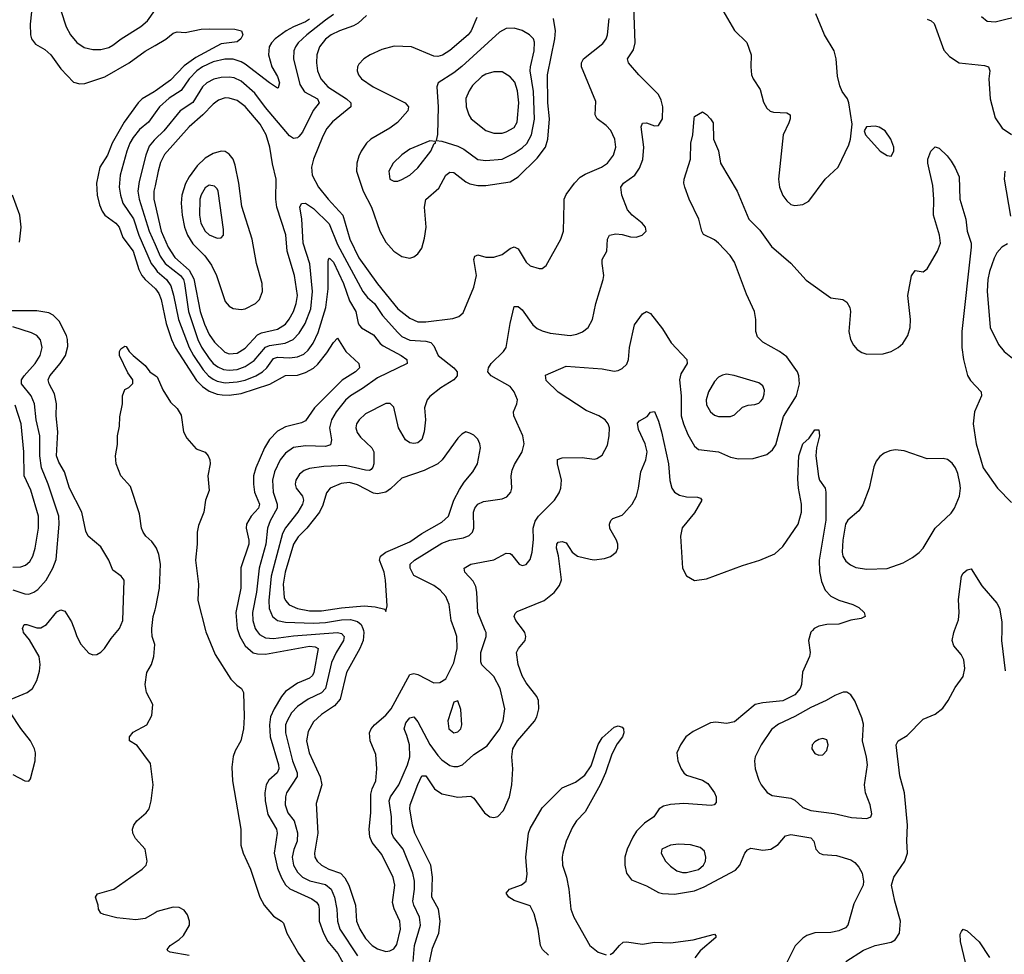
# Model space of a CAD drawing. Header units: inches. Extents: x 1649636 to 1815363, y 506543 to 641975.
# Tile 153 of 256: x 1719325 to 1724235, y 538385 to 543045. Entities that reach past the tile are written whole.
import ezdxf

# ---------------------------------------------------------------- set-up
doc = ezdxf.new("R2010")
doc.units = ezdxf.units.IN
doc.header["$MEASUREMENT"] = 0
for name, color, linetype in [('B7513', 7, 'Continuous'), ('B7514', 7, 'Continuous'), ('B7523', 7, 'Continuous'), ('B7524', 7, 'Continuous')]:
    doc.layers.add(name, color=color, linetype=linetype)

msp = doc.modelspace()

# ---------------------------------------------------------------- linework, layer by layer
at = {"layer": 'B7513', "color": 5}
for points, elevation in [([(1719282.1, 539657.9), (1719362, 539690), (1719388, 539710), (1719409.8, 539750.2), (1719423.6, 539796.4), (1719427.7, 539830), (1719421.6, 539870), (1719373.8, 539953.8), (1719344.5, 539990), (1719341.9, 540000)], 320), ([(1719599.3, 540000), (1719610.2, 539970), (1719630, 539931.8), (1719670, 539886.3), (1719690, 539878.3), (1719710, 539880.3), (1719730, 539891.6), (1719747.3, 539910), (1719780.6, 539959.4), (1719814.5, 540000)], 320), ([(1720000, 538592.3), (1719950, 538564), (1719903.5, 538556.5), (1719810, 538566.6), (1719744.5, 538584.5), (1719729.5, 538590), (1719718.7, 538610), (1719716.9, 538630), (1719703.7, 538670), (1719713.6, 538686.4), (1719794, 538710), (1719935.1, 538810), (1719956.2, 538830), (1719960.5, 538850), (1719950, 538909), (1719902.7, 538962.7), (1719889.4, 538989.4), (1719888.2, 539010), (1719894.8, 539030), (1719909, 539050), (1719955.1, 539090), (1719970.7, 539110), (1719981, 539150), (1719989.8, 539230), (1719977.3, 539337.3), (1719910, 539426.6), (1719873.2, 539450), (1719872.7, 539470), (1719890, 539492.7), (1719959.5, 539530), (1719984.6, 539575.4), (1719988.2, 539630), (1719957.3, 539690), (1719950.9, 539730), (1719958.3, 539790), (1719982.6, 539830), (1719993.7, 539870), (1719998.3, 539930), (1719985.9, 539970), (1719983.9, 540000)], 280), ([(1719290, 539282), (1719350, 539250.4), (1719370, 539248.4), (1719379.4, 539260.6), (1719402.7, 539350), (1719403.5, 539390), (1719399.1, 539410), (1719379.1, 539450), (1719330.5, 539510.5), (1719278.4, 539590)], 320)]:
    msp.add_lwpolyline(points, dxfattribs=dict(at, elevation=elevation))
at = {"layer": 'B7514', "color": 5}
for points, elevation in [([(1719388.7, 543130), (1719378, 543022), (1719379.1, 542970), (1719383.8, 542950), (1719403.3, 542923.3), (1719450, 542895.5), (1719480.2, 542870), (1719530, 542800.2), (1719593.5, 542733.5), (1719625.1, 542725.1), (1719650, 542727.4), (1719750, 542759.8), (1719870.8, 542830), (1719950, 542887.2), (1720000, 542916.1)], 320), ([(1719530.2, 543090), (1719556.3, 543010), (1719578.6, 542970), (1719610, 542931.7), (1719646, 542906), (1719690, 542896.5), (1719730, 542895.9), (1719770, 542906.8), (1719790, 542917.5), (1719830.8, 542949.2), (1719928.8, 543011.2), (1719961.5, 543038.5), (1719998.8, 543090)], 340), ([(1720000, 542688), (1719995.4, 542684.6), (1719935, 542650), (1719915.8, 542630), (1719845.5, 542534.5), (1719786.1, 542430), (1719762.7, 542370), (1719724.1, 542310), (1719708.4, 542230), (1719711.9, 542170), (1719722.2, 542122.2), (1719735.8, 542090), (1719750.1, 542070), (1719805.1, 542030), (1719820.9, 542010), (1719838.5, 541958.5), (1719890.8, 541890), (1719919.6, 541799.6), (1719933.7, 541770), (1719950, 541748.9), (1720000, 541705.1)], 320), ([(1720000, 542579.9), (1719966.8, 542533.2), (1719923.1, 542497), (1719890, 542458), (1719873.6, 542430), (1719858.8, 542390), (1719825.9, 542270), (1719820.8, 542210), (1719826.9, 542170), (1719839.8, 542130), (1719892.1, 542052.1), (1719918.7, 541970), (1719981.3, 541830), (1720000, 541804)], 340), ([(1720000, 542449.5), (1719995.1, 542444.9), (1719970, 542414.2), (1719953.2, 542370), (1719921.5, 542238.5), (1719914.2, 542190), (1719921.4, 542150), (1719971.2, 541990), (1720000, 541924)], 360), ([(1720000, 542216.7), (1719994.2, 542190), (1719993.6, 542150), (1720000, 542121.8)], 380), ([(1719324.6, 541935.4), (1719333, 542010), (1719325.4, 542070), (1719289, 542170)], 320), ([(1719814.5, 540000), (1719822.9, 540010), (1719838.5, 540050), (1719845.1, 540250), (1719831.1, 540270), (1719790, 540299.7), (1719769, 540350), (1719730, 540416), (1719666.3, 540470), (1719655.5, 540495.5), (1719634.7, 540590), (1719574.1, 540710), (1719549.1, 540790), (1719519.4, 540839.4), (1719508.1, 540870), (1719515.8, 540990), (1719506.9, 541070), (1719509.3, 541130), (1719499.2, 541179.2), (1719472.7, 541230), (1719467.7, 541250), (1719475.8, 541270), (1719527.3, 541330), (1719553.6, 541370), (1719565.1, 541414.9), (1719563.6, 541450), (1719557.7, 541470), (1719522.3, 541542.3), (1719492.3, 541572.3), (1719470, 541583.4), (1719410, 541592.9), (1719213, 541593)], 320), ([(1719290, 540202.8), (1719350, 540182.5), (1719370, 540181.3), (1719395.4, 540190), (1719415.2, 540204.8), (1719456.5, 540250), (1719490.6, 540310), (1719506.8, 540353.2), (1719522.1, 540530), (1719519.9, 540570), (1719467.2, 540730), (1719434.2, 540810), (1719425.8, 540870), (1719425.9, 540970), (1719406.8, 541050), (1719399.6, 541130), (1719382.4, 541170), (1719334.5, 541230), (1719334.8, 541250), (1719346.7, 541270), (1719402.6, 541330), (1719426.9, 541370), (1719437.2, 541410), (1719428, 541448), (1719410.4, 541470.4), (1719384.5, 541484.5), (1719290, 541514.1)], 340), ([(1720000, 540420.6), (1719983.2, 540443.2), (1719954.7, 540470), (1719939.9, 540490), (1719932.1, 540510), (1719921.6, 540581.6), (1719877.7, 540717.7), (1719829.6, 540770), (1719806, 540830), (1719802.9, 540870), (1719812.5, 540927.5), (1719812.7, 540970), (1719822, 541018), (1719825.1, 541065.1), (1719837, 541130), (1719837.2, 541170), (1719850, 541201), (1719869.3, 541210.7), (1719888.9, 541231.1), (1719889, 541250), (1719863.6, 541283.6), (1719822, 541370), (1719822.7, 541390), (1719830, 541404.7), (1719850, 541418), (1719856, 541416), (1719870.8, 541390), (1719890.8, 541370), (1719950, 541320.7), (1719974.4, 541290), (1720000, 541271.1)], 280), ([(1719290, 540315), (1719330, 540316.4), (1719354.7, 540325.3), (1719375.7, 540344.2), (1719390.3, 540369.7), (1719402.5, 540410), (1719419, 540510), (1719419.4, 540570), (1719379.7, 540699.7), (1719346.9, 540770), (1719346.4, 540890), (1719332, 541030), (1719302.9, 541122.9)], 360), ([(1719341.9, 540000), (1719339.3, 540010), (1719346.9, 540030), (1719361, 540030), (1719410, 540013.4), (1719430, 540013.8), (1719458.9, 540030), (1719510, 540093.2), (1719530, 540102.8), (1719550, 540096.5), (1719583.5, 540043.5), (1719599.3, 540000)], 320), ([(1719983.9, 540000), (1719983.2, 540010), (1719989.9, 540069.9), (1720000, 540102.9)], 280)]:
    msp.add_lwpolyline(points, dxfattribs=dict(at, elevation=elevation))
at = {"layer": 'B7523', "color": 5}
for points, elevation in [([(1720251.9, 540000), (1720253.5, 539993.5), (1720300.3, 539880.3), (1720377.7, 539757.7), (1720407.3, 539727.3), (1720431.6, 539710), (1720440.6, 539690), (1720445, 539570), (1720440.8, 539510), (1720427.1, 539450), (1720399.8, 539400.2), (1720389, 539371), (1720382.4, 539317.6), (1720386.6, 539250), (1720427.8, 539010), (1720427.5, 538930), (1720438.7, 538890), (1720476.4, 538810), (1720522.8, 538670), (1720544, 538630), (1720590, 538574.8), (1720631.1, 538551.1), (1720640.4, 538540.4), (1720657.4, 538490), (1720715.2, 538390), (1720786.3, 538290)], 280), ([(1720412.2, 540000), (1720422.2, 539970), (1720450, 539923.3), (1720490, 539888.8), (1720510, 539882.9), (1720550, 539882.3), (1720770, 539921.3), (1720798.4, 539918.4), (1720813.1, 539910), (1720792.1, 539790), (1720784.7, 539775.3), (1720770, 539762.1), (1720710, 539737.7), (1720650, 539695.7), (1720630, 539670.7), (1720594, 539610), (1720576.3, 539570), (1720570.1, 539530), (1720573.2, 539470), (1720615.5, 539330), (1720616.6, 539310), (1720608.2, 539290), (1720566.9, 539253.1), (1720554.8, 539230), (1720547.4, 539190), (1720548.8, 539150), (1720562.6, 539082.6), (1720605.3, 539010), (1720609.1, 538990), (1720594.5, 538890), (1720610, 538814.6), (1720630, 538766.7), (1720650, 538731.5), (1720671.6, 538711.6), (1720781.6, 538661.6), (1720805.7, 538645.7), (1720814.7, 538630), (1720817.7, 538610), (1720817.5, 538550), (1720839.1, 538490), (1720861.3, 538450), (1720911.3, 538390), (1720966.1, 538290)], 320), ([(1720505.8, 540000), (1720520, 539980), (1720550, 539962.6), (1720590, 539960.3), (1720690, 539973), (1720909.9, 539990.1), (1720930, 539984.8), (1720943.1, 539970), (1720940.3, 539950), (1720902.5, 539890), (1720879.9, 539840.1), (1720849.6, 539710), (1720830, 539688.4), (1720763.2, 539656.8), (1720710, 539620.5), (1720681, 539590), (1720657.9, 539550), (1720651.1, 539530), (1720650.1, 539489.9), (1720685.6, 539350), (1720708.6, 539290), (1720708.4, 539271.6), (1720656.2, 539190), (1720649.6, 539170), (1720648, 539130), (1720662.8, 539090), (1720693.8, 539050), (1720710.5, 538990.5), (1720708.5, 538950), (1720692.3, 538907.7), (1720684.4, 538870), (1720689.8, 538829.8), (1720710, 538795.5), (1720734.5, 538770), (1720772.1, 538752.1), (1720850, 538733.3), (1720877.5, 538710), (1720894.1, 538670), (1720905.6, 538610), (1720909.3, 538550), (1720921, 538510), (1721010, 538377)], 340), ([(1721038.9, 540000), (1721041.1, 539990), (1721037.1, 539950), (1721020.4, 539910), (1720955, 539790), (1720922.6, 539657.4), (1720895.5, 539624.5), (1720830, 539581.2), (1720790, 539544.1), (1720763.2, 539496.8), (1720754.4, 539450), (1720767.9, 539390), (1720822.8, 539270), (1720831.5, 539230), (1720802.9, 539137.1), (1720811.2, 538990), (1720795.5, 538890), (1720797.1, 538870), (1720808.4, 538850), (1720829.3, 538830), (1720866.7, 538810), (1720924.7, 538790), (1720946.7, 538766.7), (1720965.4, 538730), (1721000.1, 538630), (1721004.8, 538550), (1721020.9, 538510), (1721050, 538463.7), (1721083.2, 538430), (1721110, 538412.2), (1721150, 538400.1), (1721170, 538402.2), (1721190, 538412.3), (1721205, 538435), (1721223.1, 538510), (1721219.9, 538550), (1721191.8, 538611.8), (1721183.2, 538643.2), (1721194.9, 538730), (1721187.8, 538767.8), (1721130, 538882.7), (1721082.8, 538942.8), (1721070.4, 538970.4), (1721067.5, 539010), (1721075.3, 539090), (1721075.9, 539184.1), (1721082.4, 539210), (1721101, 539250), (1721105.5, 539310), (1721101.6, 539381.6), (1721071.8, 539450), (1721069.8, 539490), (1721077, 539510), (1721093.8, 539530), (1721150, 539578), (1721177.4, 539610), (1721270, 539779.7), (1721290, 539786), (1721310, 539780.1), (1721390, 539739.2), (1721419.6, 539740.4), (1721450, 539758.4), (1721490, 539839.3), (1721506.1, 539910), (1721504.9, 539970), (1721494.3, 540000)], 360), ([(1721287.6, 538350), (1721293.3, 538430), (1721323.1, 538530), (1721319.1, 538570), (1721289.9, 538630), (1721284.9, 538650), (1721294.4, 538710), (1721293.9, 538750), (1721284.7, 538790), (1721237.5, 538910), (1721189.3, 538970), (1721181.1, 538990), (1721179.4, 539070), (1721167.5, 539150), (1721173.9, 539170), (1721216.2, 539230), (1721259.2, 539330), (1721269.9, 539370), (1721268.4, 539430), (1721256.1, 539476.1), (1721241.4, 539510), (1721250, 539539), (1721270, 539563.6), (1721290.1, 539570.1), (1721310, 539544.2), (1721370, 539430.9), (1721410, 539376.3), (1721430, 539355), (1721470, 539327.5), (1721490, 539321.5), (1721510, 539321.8), (1721532.3, 539330), (1721590, 539381.8), (1721655.6, 539424.4), (1721719.9, 539510), (1721735, 539550), (1721743.7, 539610), (1721720.4, 539710), (1721690, 539769.8), (1721630, 539828.7), (1721624, 539844), (1721624.2, 539890), (1721651.4, 539970), (1721650.7, 539990), (1721646.5, 540000)], 340), ([(1721364.6, 538330), (1721384.2, 538415.8), (1721415.2, 538490), (1721421.8, 538550), (1721413, 538610), (1721380.9, 538670), (1721383.1, 538770), (1721375, 538830), (1721295.5, 538990), (1721283.1, 539030), (1721271.2, 539110), (1721272.4, 539130), (1721310, 539231.6), (1721330, 539274.6), (1721350, 539274.9), (1721393.1, 539210), (1721430, 539184.6), (1721510, 539168.7), (1721574.2, 539174.2), (1721590, 539163.1), (1721642.2, 539090), (1721670, 539071), (1721690, 539067.7), (1721710, 539072.9), (1721738.3, 539101.7), (1721766.9, 539170), (1721779.5, 539230), (1721783.7, 539310), (1721778.6, 539370), (1721783.4, 539410), (1721807, 539450), (1721892.3, 539547.7), (1721903.1, 539570), (1721913.5, 539610), (1721911.7, 539650), (1721904.5, 539670), (1721850, 539738), (1721830, 539774), (1721810.7, 539830), (1721802.7, 539890), (1721812.8, 539910), (1721844.7, 539950), (1721848.4, 539970), (1721844.4, 539990), (1721837, 540000)], 320), ([(1723278.1, 540000), (1723270, 539991.2), (1723258, 539950), (1723266.2, 539890), (1723263.2, 539870), (1723227.8, 539792.2), (1723223.4, 539730), (1723217.5, 539710), (1723190, 539679.4), (1723130, 539648.5), (1723030, 539639.4), (1722992.2, 539630), (1722890, 539545), (1722850, 539536.8), (1722796.9, 539543.1), (1722770, 539538.9), (1722683.5, 539496.5), (1722647, 539470), (1722619.6, 539430), (1722602.4, 539390), (1722606, 539350), (1722623.8, 539310), (1722636.1, 539290), (1722650, 539278.2), (1722730, 539253), (1722756.5, 539236.5), (1722790.2, 539190), (1722797.7, 539170), (1722797.5, 539142.5), (1722788.7, 539131.3), (1722772.6, 539127.4), (1722636.6, 539136.6), (1722570, 539132.8), (1722535.6, 539124.4), (1722514.3, 539110), (1722487.4, 539070), (1722441, 539039), (1722401, 538999), (1722381.7, 538970), (1722354.1, 538910), (1722342, 538870), (1722342, 538830), (1722351.2, 538790), (1722376.2, 538756.2), (1722450, 538727.5), (1722510, 538694.3), (1722530, 538688.8), (1722590, 538684.6), (1722690, 538702.5), (1722738.6, 538721.4), (1722894.5, 538805.5), (1722915.4, 538830), (1722941.6, 538890), (1722953.8, 538906.2), (1722970, 538914), (1723030, 538904.3), (1723070, 538909.2), (1723107.8, 538932.2), (1723144.1, 538975.9), (1723170, 538982.2), (1723270, 538966.3), (1723285.2, 538950), (1723294.9, 538910), (1723313, 538890), (1723330, 538883.8), (1723398.8, 538878.8), (1723470, 538856), (1723490, 538842.6), (1723510, 538820.4), (1723526.3, 538790), (1723532.7, 538750), (1723530.2, 538729.8), (1723483.7, 538636.3), (1723454.9, 538530), (1723442.5, 538517.5), (1723410, 538501.8), (1723370, 538494.6), (1723290, 538492.2), (1723250, 538478.8), (1723230, 538466.4), (1723192.4, 538427.6), (1723138.6, 538321.4)], 320), ([(1723445.3, 538350), (1723533.2, 538406.8), (1723590, 538428.6), (1723670, 538446), (1723690, 538457), (1723712, 538490), (1723717.1, 538550), (1723688.7, 538650), (1723671.7, 538730), (1723684.6, 538770), (1723739.3, 538850), (1723752.6, 538890), (1723748.8, 538951.2), (1723752.1, 539030), (1723736.5, 539190), (1723714.5, 539274.5), (1723696.1, 539430), (1723706.3, 539450), (1723750, 539475.8), (1723830, 539556.9), (1723890, 539583.1), (1723927.6, 539612.4), (1723954.6, 539650), (1723990, 539715.8), (1724030, 539770.6), (1724037.7, 539810), (1724033.3, 539853.3), (1724020, 539880), (1723982.8, 539922.8), (1723974.8, 539950), (1723983.5, 539990), (1723987.1, 540000)], 320), ([(1724221.8, 540000), (1724221.2, 539950), (1724239.4, 539799.4)], 320), ([(1721961.8, 538381.8), (1721932.6, 538410), (1721922.1, 538430), (1721909.9, 538510), (1721890, 538587.8), (1721870, 538626.4), (1721790, 538653.6), (1721764.4, 538670), (1721751.2, 538690), (1721767.3, 538710), (1721828, 538732), (1721850.8, 538749.2), (1721855.7, 538784.3), (1721848.9, 538870), (1721862.8, 538990), (1721870, 539011.9), (1721930, 539114.8), (1722030, 539215.5), (1722096.1, 539243.9), (1722142.3, 539277.7), (1722174.5, 539325.5), (1722210, 539432), (1722230, 539464.6), (1722290, 539518), (1722310, 539523.8), (1722330, 539518), (1722335.3, 539510), (1722337.7, 539490), (1722330.4, 539470.4), (1722304.7, 539435.3), (1722277.3, 539382.7), (1722245.5, 539290), (1722218.9, 539230), (1722144, 539096.1), (1722102, 539050), (1722081.5, 539018.5), (1722049.4, 538950), (1722033.8, 538890), (1722030.2, 538870), (1722032.2, 538830), (1722050.8, 538770.8), (1722062.7, 538710), (1722073.2, 538610), (1722088.2, 538570), (1722167.9, 538430), (1722210, 538396.3), (1722250, 538382)], 280), ([(1720170, 538379.2), (1720076, 538396), (1720063.5, 538403.5), (1720059.6, 538410), (1720075.4, 538430), (1720120.8, 538459.2), (1720141.6, 538478.4), (1720171.1, 538530), (1720171.2, 538551.2), (1720162.3, 538582.3), (1720145.7, 538605.7), (1720119.5, 538619.5), (1720090, 538621.1), (1720010, 538598), (1720000, 538592.3)], 280), ([(1724049.8, 538310), (1724016.2, 538450), (1724014.9, 538485.1), (1724020.6, 538499.4), (1724030, 538510.5), (1724050, 538503.1), (1724110, 538447.2), (1724161.1, 538370)], 280), ([(1722270, 538384.2), (1722286.2, 538393.8), (1722315.1, 538430), (1722334.9, 538445.1), (1722350, 538447.6), (1722430, 538436.1), (1722490, 538445.3), (1722570, 538441.8), (1722682.6, 538457.4), (1722790, 538486), (1722797.1, 538477.1), (1722796.4, 538470), (1722718, 538402), (1722691.9, 538368.1)], 280)]:
    msp.add_lwpolyline(points, dxfattribs=dict(at, elevation=elevation))
for points, elevation in [([(1723450, 539691.8), (1723431.7, 539691.7), (1723390, 539675.8), (1723346.4, 539650), (1723270, 539616.5), (1723189.7, 539570.3), (1723108, 539532), (1723073.9, 539506.1), (1723022, 539430), (1722993.1, 539370), (1722988.8, 539350), (1722991.6, 539310), (1723010, 539254), (1723022.6, 539230), (1723052.3, 539192.3), (1723077.3, 539177.3), (1723170, 539164), (1723190, 539153.1), (1723230, 539117.6), (1723270, 539102.5), (1723386.7, 539086.7), (1723473.2, 539066.8), (1723550, 539062.4), (1723569.6, 539070.4), (1723574.5, 539085.5), (1723566.4, 539130), (1723542.8, 539190), (1723536.8, 539230), (1723551.9, 539330), (1723547.5, 539367.5), (1723527.4, 539450), (1723533.2, 539533.2), (1723525, 539565), (1723490, 539649.3), (1723470, 539679.3)], 340), ([(1721510, 539649), (1721490, 539642), (1721460.2, 539550), (1721464.7, 539510), (1721490, 539489.1), (1721510, 539493.7), (1721524, 539510), (1721529.7, 539530), (1721525.4, 539605.4)], 360), ([(1723330, 539461.3), (1723310, 539456.9), (1723290, 539444.5), (1723277.1, 539430), (1723274.9, 539410), (1723290, 539386), (1723310, 539378.4), (1723330, 539379.3), (1723350, 539401), (1723355.8, 539430), (1723350, 539455.1)], 360), ([(1722610, 538934), (1722570, 538929.8), (1722527, 538910), (1722523.6, 538890), (1722546, 538850), (1722570, 538825), (1722601.9, 538801.9), (1722630, 538793), (1722650, 538793.5), (1722710, 538808.8), (1722734, 538830), (1722744.1, 538850), (1722746.6, 538870), (1722739.6, 538899.6), (1722718.2, 538918.2), (1722670.7, 538930.7)], 340)]:
    msp.add_lwpolyline(points, close=True, dxfattribs=dict(at, elevation=elevation))
at = {"layer": 'B7524', "color": 5}
for points, elevation in [([(1721494.3, 540000), (1721476.7, 540050), (1721466.5, 540130), (1721449.3, 540169.3), (1721421.2, 540201.2), (1721390, 540224.4), (1721290, 540273.5), (1721271.5, 540310), (1721272.7, 540330), (1721293.1, 540350), (1721430, 540435.1), (1721470, 540449.5), (1721538.6, 540461.4), (1721566.4, 540473.6), (1721582.7, 540490), (1721589.8, 540510), (1721587.2, 540590), (1721594.8, 540610), (1721609.8, 540630), (1721637.8, 540642.2), (1721730, 540655.4), (1721753.9, 540666.1), (1721774, 540690), (1721778.4, 540710), (1721776.3, 540770), (1721780.3, 540799.7), (1721792.1, 540827.9), (1721830.8, 540890), (1721840.3, 540930), (1721833.1, 540970), (1721788.3, 541070), (1721787.8, 541090), (1721804.5, 541130), (1721807.8, 541150), (1721791.1, 541190), (1721770, 541216.3), (1721676.2, 541270), (1721659.6, 541290), (1721662.4, 541310), (1721676.3, 541330), (1721737.4, 541390), (1721750.9, 541410), (1721769.9, 541530), (1721790, 541615.5), (1721810, 541615.5), (1721830, 541598.2), (1721883.5, 541523.5), (1721905.6, 541505.6), (1721930, 541493.4), (1721970, 541482.3), (1722070, 541471), (1722103.4, 541476.6), (1722131.2, 541488.8), (1722159.8, 541510), (1722180.7, 541550), (1722197.5, 541630), (1722234.6, 541750), (1722237.8, 541770), (1722228.7, 541830), (1722229.7, 541850), (1722252.8, 541890), (1722256.8, 541950), (1722266.3, 541970), (1722297.7, 541977.8), (1722330, 541974.6), (1722370, 541962.6), (1722398.7, 541961.3), (1722428.7, 541970), (1722448.7, 541990), (1722445.2, 542010), (1722429.4, 542030), (1722379.5, 542070), (1722356.1, 542096.1), (1722327.7, 542170), (1722323.1, 542210), (1722335.8, 542230), (1722392.9, 542270), (1722415.5, 542304.5), (1722432.6, 542347.4), (1722437.6, 542410), (1722423.2, 542510), (1722430, 542528.4), (1722450.1, 542530.1), (1722490, 542515.3), (1722510, 542517.6), (1722530.8, 542550), (1722531.5, 542610), (1722523.5, 542643.5), (1722510, 542671.2), (1722412, 542770), (1722361.5, 542830), (1722356, 542850), (1722385.1, 542894.9), (1722394.1, 542930), (1722387.8, 543112.2)], 360), ([(1722831.7, 543090), (1722890, 542990.6), (1722950.3, 542930.3), (1722971.7, 542870), (1722970.2, 542810), (1722974.3, 542770), (1722981.7, 542750), (1723016.7, 542696.7), (1723034.1, 542634.1), (1723050, 542603), (1723068, 542588), (1723083.2, 542583.2), (1723150, 542580.5), (1723166.8, 542570), (1723166.4, 542550), (1723159.6, 542530), (1723132, 542470), (1723108.1, 542250), (1723113.8, 542210), (1723130, 542168.4), (1723150, 542141.3), (1723170, 542123.7), (1723190, 542118.4), (1723230, 542123), (1723260.5, 542139.5), (1723341.2, 542250), (1723407, 542310), (1723459.3, 542420.7), (1723467.3, 542450), (1723475.9, 542524.1), (1723459.8, 542630), (1723452.9, 542650), (1723426.9, 542686.8), (1723414.7, 542714.7), (1723403.4, 542763.4), (1723396, 542850), (1723386.6, 542890), (1723338.6, 542970), (1723294.5, 543074.5)], 360), ([(1720890, 543069.9), (1720850, 543042.8), (1720756.9, 542970), (1720714.3, 542930), (1720699.8, 542910), (1720692, 542890), (1720690.1, 542850), (1720721.2, 542721.2), (1720745.5, 542685.4), (1720810.2, 542650), (1720818.2, 542630), (1720788.2, 542591.8), (1720735.2, 542484.8), (1720717.3, 542462.7), (1720710, 542456.5), (1720690, 542452.8), (1720670, 542465.3), (1720550, 542606.7), (1720498.1, 542678.1), (1720430, 542738.3), (1720395.1, 542755.1), (1720370, 542758.7), (1720330, 542756.7), (1720292.4, 542747.6), (1720258.5, 542730), (1720237, 542710), (1720188.5, 542631.5), (1720125.5, 542590), (1720044.2, 542490), (1720000, 542449.5)], 360), ([(1720770, 543047.6), (1720750, 543033.7), (1720690.1, 543009.9), (1720653.7, 542990), (1720598.1, 542950), (1720579.8, 542930), (1720568.9, 542910), (1720565.5, 542870), (1720582.5, 542810), (1720610, 542762), (1720621.2, 542730), (1720614.5, 542705.5), (1720610, 542703.5), (1720570, 542729.9), (1720450, 542822.4), (1720430, 542834.6), (1720390, 542848.3), (1720348.5, 542848.5), (1720290, 542834.8), (1720236.6, 542810), (1720209.1, 542790), (1720169.6, 542750), (1720130, 542691.1), (1720070, 542653.1), (1720021.4, 542610), (1720000, 542579.9)], 340), ([(1721054.4, 543065.6), (1721012.6, 543027.4), (1720990, 543013.9), (1720918.9, 542990), (1720877.8, 542970), (1720850, 542947.6), (1720820.4, 542910), (1720807.3, 542870), (1720805.6, 542830), (1720810.6, 542790), (1720826.1, 542750), (1720861.3, 542710), (1720955, 542650), (1720975.8, 542630), (1720976.1, 542610), (1720884.1, 542535.9), (1720856.9, 542503.1), (1720836, 542464), (1720790.7, 542350), (1720780.4, 542310), (1720784, 542270), (1720815.5, 542210), (1720862.4, 542150), (1720936.4, 542070), (1720970.4, 541950), (1721016.9, 541856.9), (1721108.7, 541728.7), (1721210, 541603.9), (1721270, 541557.2), (1721310, 541539.3), (1721350, 541539.1), (1721484.9, 541555.1), (1721514.7, 541565.3), (1721536.8, 541583.2), (1721589.4, 541710.6), (1721602.6, 541770), (1721589.9, 541850.1), (1721594.9, 541865.1), (1721602.7, 541870), (1721610, 541872.3), (1721650, 541860.5), (1721690, 541860.1), (1721730, 541873.4), (1721770, 541904.7), (1721790, 541912.4), (1721810, 541902.8), (1721850, 541835.3), (1721870, 541817.4), (1721915.9, 541804.1), (1721930, 541804.9), (1721950, 541819.1), (1722022.8, 541950), (1722037.2, 541990), (1722039.3, 542130), (1722040.8, 542150), (1722050, 542174), (1722091, 542230), (1722120, 542260), (1722144.7, 542275.3), (1722226.6, 542310), (1722255.6, 542330), (1722286.8, 542370), (1722297.5, 542410), (1722292, 542450), (1722271.9, 542491.9), (1722250, 542517.8), (1722204.4, 542550), (1722194.2, 542570), (1722197.6, 542637.6), (1722126.4, 542810), (1722125.8, 542830), (1722136.5, 542850), (1722233.4, 542926.7), (1722249.2, 542950), (1722255.3, 542970), (1722264.7, 543050)], 380), ([(1721604.7, 543055.3), (1721575.9, 542990), (1721562, 542970), (1721470, 542890.5), (1721432.6, 542867.4), (1721410, 542861.5), (1721390, 542862.7), (1721278, 542910), (1721192.4, 542912.4), (1721130, 542895.6), (1721071.9, 542870), (1721040.2, 542850), (1721016.1, 542823.9), (1721009, 542810), (1721008, 542790), (1721015, 542770), (1721030.1, 542750), (1721087.3, 542710), (1721247.7, 542630), (1721263.2, 542610), (1721260.2, 542590), (1721208.1, 542531.9), (1721170, 542503.4), (1721075.2, 542450), (1721054.8, 542430), (1721027.3, 542390), (1721015.7, 542364.3), (1721006.9, 542330), (1721004.5, 542290), (1721037.4, 542190), (1721079.3, 542110), (1721120.1, 541990), (1721150, 541935.5), (1721190, 541891.1), (1721230, 541863.8), (1721270, 541855.5), (1721290, 541862.8), (1721310, 541878), (1721330, 541906.4), (1721344.2, 541955.8), (1721351.1, 542010), (1721343.6, 542110), (1721350.9, 542149.1), (1721414.5, 542205.5), (1721450, 542270.2), (1721470, 542285.2), (1721490, 542282.2), (1721550, 542235.9), (1721570, 542226.3), (1721610, 542217.9), (1721650, 542218.1), (1721770, 542237.2), (1721810, 542261.9), (1721905.8, 542354.2), (1721947.6, 542410), (1721959.1, 542450), (1721966.2, 542550), (1721958.4, 542630), (1721956.7, 542770), (1721993.5, 542950), (1721996.5, 542990), (1721986.3, 543050)], 420), ([(1723850, 543048.2), (1723870, 543039.1), (1723885.3, 543025.3), (1723932.7, 542892.7), (1723961, 542861), (1724010.3, 542830.3), (1724135.9, 542815.9), (1724155.8, 542810), (1724162.3, 542790), (1724157.4, 542750), (1724164.4, 542650), (1724190, 542554.8), (1724223.9, 542503.9), (1724270, 542472.4)], 360), ([(1724120.4, 543060.4), (1724150, 543036.9), (1724190, 543033.8), (1724330, 543069.2)], 380), ([(1720000, 542916.1), (1720053.1, 542946.9), (1720090, 542976.9), (1720110, 542985), (1720150, 542980.7), (1720230, 542998), (1720270, 542999.8), (1720398.2, 542998.2), (1720430.8, 542990), (1720437.3, 542970), (1720428.2, 542950), (1720410, 542933.6), (1720330, 542923.8), (1720202.9, 542857.1), (1720145.4, 542814.6), (1720076.2, 542743.8), (1720000, 542688)], 320), ([(1720000, 542121.8), (1720030.1, 541990), (1720064.6, 541910), (1720098.8, 541858.8), (1720170, 541796.6), (1720193.3, 541753.3), (1720224.3, 541590), (1720246.1, 541526.1), (1720270, 541476.1), (1720297.1, 541437.1), (1720348.1, 541388.1), (1720370, 541378.8), (1720410, 541382.1), (1720450, 541406.8), (1720510, 541473), (1720530, 541483.7), (1720610, 541501.6), (1720650, 541526.8), (1720669, 541551), (1720689.6, 541590.4), (1720704.2, 541630), (1720709.9, 541670), (1720695.3, 541770), (1720658.2, 541890), (1720652.5, 541972.5), (1720607.9, 542110), (1720602.6, 542150), (1720604.7, 542250), (1720585.6, 542325.6), (1720571.8, 542410), (1720553.6, 542470), (1720524.2, 542524.2), (1720450, 542612.7), (1720410, 542642), (1720370, 542654.2), (1720350, 542654.8), (1720316.8, 542643.2), (1720290, 542623.6), (1720238.7, 542570), (1720169.5, 542510.5), (1720047, 542373), (1720027.6, 542332.4), (1720016.1, 542290), (1720000, 542216.7)], 380), ([(1721646.5, 540000), (1721609.1, 540090), (1721604.3, 540190), (1721598.8, 540218.8), (1721585.5, 540245.5), (1721544.8, 540290), (1721542, 540310), (1721575.1, 540330), (1721690, 540352.2), (1721750, 540384.6), (1721770, 540383.8), (1721777.7, 540377.8), (1721816, 540330), (1721830, 540323.8), (1721850, 540328.4), (1721870, 540354), (1721880.4, 540390), (1721886.4, 540453.6), (1721885.8, 540510), (1721895.7, 540544.3), (1721912.4, 540570), (1721991.9, 540650), (1722014.5, 540685.5), (1722023.8, 540710), (1722026.2, 540750), (1722006.2, 540830), (1722007.5, 540852.5), (1722030, 540861.1), (1722130, 540862), (1722190, 540854), (1722203, 540857), (1722230, 540874), (1722256, 540924), (1722264.4, 540970), (1722265.7, 541010), (1722259.8, 541030), (1722245.1, 541050), (1722213.6, 541070), (1722150, 541097.3), (1722010, 541187.2), (1721950, 541246), (1721947.1, 541272.9), (1722050, 541316.9), (1722230, 541303.6), (1722290, 541292), (1722310, 541295.3), (1722330, 541305.3), (1722353.2, 541326.8), (1722361.5, 541350), (1722366.6, 541410), (1722390, 541524), (1722430, 541578), (1722450, 541590.6), (1722470, 541580.7), (1722530, 541503.8), (1722573.4, 541433.4), (1722651, 541350), (1722653.7, 541330), (1722621.4, 541278.6), (1722615.2, 541250), (1722623.6, 541170), (1722623.9, 541070), (1722634.8, 541030), (1722657.1, 540977.1), (1722690, 540919.5), (1722710, 540902.3), (1722809.8, 540890.2), (1722870, 540863.2), (1722910, 540856.3), (1722982.2, 540857.8), (1723050, 540876.9), (1723079.4, 540900.6), (1723095.5, 540924.5), (1723133.9, 541066.1), (1723198.8, 541170), (1723213.2, 541230), (1723209.9, 541269.9), (1723203.6, 541290), (1723150, 541363.7), (1723113.1, 541390), (1723030, 541437.7), (1723003.9, 541463.9), (1722995.4, 541490), (1722995.6, 541550), (1722989.9, 541590), (1722950, 541676.4), (1722890, 541835.6), (1722867.8, 541870), (1722810, 541931.5), (1722790, 541947.3), (1722734.2, 541974.2), (1722726, 541990), (1722710.9, 542050), (1722664.1, 542150), (1722641.6, 542210), (1722636.2, 542230), (1722637.6, 542250), (1722669.8, 542350.2), (1722671.2, 542428.8), (1722680.9, 542470), (1722687.5, 542552.5), (1722690, 542562), (1722730, 542584.7), (1722750, 542572), (1722770, 542551.3), (1722782.8, 542530), (1722784.4, 542450), (1722810.2, 542390.2), (1722819.3, 542330), (1722902, 542190), (1722961.1, 542050), (1723015.6, 541995.6), (1723074, 541914), (1723170, 541831.8), (1723246.2, 541746.2), (1723370, 541658), (1723430, 541650.5), (1723450, 541636.3), (1723463.7, 541610), (1723467.2, 541590), (1723459.7, 541490), (1723467.7, 541450), (1723482.3, 541422.3), (1723500.7, 541400.7), (1723524.9, 541384.9), (1723550, 541377.5), (1723630, 541379.8), (1723670, 541390.1), (1723705.3, 541410), (1723728, 541430), (1723753.7, 541470), (1723765.8, 541510), (1723767.1, 541550), (1723753.5, 541670), (1723772.7, 541767.3), (1723790, 541794), (1723830, 541788.4), (1723850, 541803), (1723901.1, 541890), (1723915.8, 541930), (1723912, 541970), (1723882.3, 542070), (1723883.4, 542150), (1723878.5, 542218.5), (1723853.2, 542330), (1723854, 542350), (1723869.2, 542390), (1723890, 542411.3), (1723910, 542404.7), (1723950, 542366), (1723970, 542338.8), (1723990, 542306.8), (1724010, 542261), (1724013.8, 542150), (1724043.6, 542050), (1724049.2, 541990), (1724069, 541930), (1724070.2, 541910), (1724022.7, 541490), (1724022.2, 541410), (1724030.8, 541350.8), (1724051.8, 541271.8), (1724066.5, 541246.5), (1724119.5, 541190), (1724121.1, 541170), (1724085.5, 541090), (1724079.7, 541030), (1724093.7, 540930), (1724130, 540811.3), (1724200.3, 540710), (1724270, 540638.2)], 340), ([(1724236.8, 542290), (1724234.2, 542250), (1724265.4, 542065.4)], 360), ([(1720000, 541924), (1720025.6, 541865.5), (1720050, 541829.7), (1720127.6, 541770), (1720141, 541750), (1720147.6, 541730), (1720167.4, 541590), (1720213.6, 541450), (1720232.3, 541412.3), (1720270, 541355), (1720290, 541331.5), (1720313.5, 541313.5), (1720341.7, 541301.7), (1720370, 541297.5), (1720410, 541301.2), (1720450, 541315.5), (1720493.8, 541346.2), (1720550, 541412.8), (1720570, 541420.9), (1720648.6, 541431.4), (1720689, 541451), (1720718.7, 541481.3), (1720748.5, 541530), (1720776.5, 541603.5), (1720785.8, 541690), (1720771.6, 541828.4), (1720739.1, 541930), (1720732.6, 542052.6), (1720721.7, 542110), (1720730, 542127.7), (1720749.8, 542130.2), (1720790, 542103.5), (1720867.5, 542027.5), (1720910, 541923.7), (1721036.3, 541690), (1721059.9, 541659.9), (1721094.8, 541630), (1721134, 541570), (1721210, 541485), (1721230, 541465.4), (1721270, 541447.5), (1721350, 541441.9), (1721375.3, 541435.3), (1721390, 541419.5), (1721412.1, 541370), (1721490.4, 541310), (1721507, 541290), (1721505.7, 541270), (1721490.4, 541250), (1721424.9, 541210), (1721370, 541166.9), (1721356.1, 541150), (1721343.6, 541110), (1721348.9, 541050), (1721342.3, 540990), (1721330, 540952.3), (1721310, 540935.8), (1721290, 540932.2), (1721270, 540935.1), (1721248.5, 540950), (1721214.2, 541010), (1721190, 541113.2), (1721172.1, 541132.1), (1721150, 541130.8), (1721050, 541079.8), (1721017.5, 541050), (1721005.2, 541030), (1721001.5, 541010), (1721007.6, 540987.6), (1721024.2, 540964.2), (1721080.2, 540910), (1721090.1, 540890.1), (1721090.8, 540830), (1721086.7, 540813.3), (1721077.8, 540802.2), (1721070, 540797.3), (1721050, 540798.2), (1720950, 540821.9), (1720842.1, 540817.9), (1720770, 540807.2), (1720743.3, 540796.7), (1720721, 540779), (1720702, 540750), (1720698.6, 540730), (1720704.1, 540710), (1720735, 540670), (1720739.8, 540650), (1720735.8, 540630), (1720711.9, 540590), (1720650, 540511.4), (1720636.1, 540483.9), (1720579.7, 540270), (1720567.5, 540150), (1720568.9, 540110), (1720586.2, 540070), (1720610, 540050.1), (1720650, 540041.1), (1720790, 540036.1), (1720850, 540039.9), (1720930, 540053.2), (1720974, 540054), (1721010, 540043.9), (1721027, 540030), (1721036.8, 540010), (1721038.9, 540000)], 360), ([(1724250, 541927.6), (1724222.7, 541910), (1724197.9, 541882.1), (1724183.9, 541856.1), (1724161.5, 541790), (1724153.1, 541750), (1724149.1, 541690.9), (1724165, 541510), (1724205.8, 541425.8), (1724234.6, 541390), (1724284.2, 541350)], 360), ([(1720000, 541804), (1720010, 541790), (1720057.1, 541750), (1720078.3, 541718.3), (1720092.2, 541672.2), (1720117.3, 541550), (1720169.7, 541410), (1720191.4, 541370), (1720239.7, 541299.7), (1720266.6, 541270), (1720290, 541252.3), (1720310, 541242), (1720350, 541234.5), (1720410, 541239.5), (1720450, 541248.5), (1720501.7, 541270), (1720536.4, 541290), (1720557.5, 541310), (1720590, 541355), (1720610, 541362.8), (1720670, 541359.1), (1720710, 541363.7), (1720742, 541378), (1720763.5, 541396.5), (1720788.3, 541431.7), (1720813.9, 541486.1), (1720852.2, 541610), (1720862.6, 541702.6), (1720862.9, 541837.1), (1720864.4, 541850), (1720870, 541855.3), (1720890, 541835.2), (1720938.8, 541730), (1720970, 541643.2), (1721001.9, 541590), (1721012.1, 541532.1), (1721019.8, 541519.8), (1721030, 541508.5), (1721090, 541474.4), (1721123.2, 541430), (1721138.2, 541418.2), (1721227.5, 541370), (1721255.2, 541350), (1721257, 541330), (1721110, 541260.1), (1721034.4, 541205.7), (1720974.5, 541170), (1720950, 541147.7), (1720903.5, 541090), (1720879.5, 541050), (1720870.1, 541010), (1720879.8, 540950), (1720874.8, 540925.2), (1720850, 540917), (1720750, 540920.9), (1720690, 540912.5), (1720650, 540884), (1720623.9, 540850), (1720595.9, 540790), (1720586.2, 540750), (1720589.1, 540690), (1720608.6, 540630), (1720609.1, 540610), (1720573.3, 540546.7), (1720560.5, 540510), (1720552.9, 540430), (1720518.4, 540310), (1720505.4, 540190), (1720486.3, 540090), (1720487, 540050), (1720498.8, 540010), (1720505.8, 540000)], 340), ([(1720000, 541705.1), (1720002.7, 541702.7), (1720019.3, 541679.3), (1720030.4, 541650), (1720055.8, 541530), (1720081.8, 541450), (1720100.9, 541410), (1720206.6, 541246.6), (1720236.5, 541216.5), (1720270, 541193.2), (1720310, 541177.7), (1720334.1, 541174.1), (1720370, 541173), (1720430, 541181.6), (1720572.5, 541227.5), (1720650, 541270.7), (1720710, 541272.9), (1720750, 541285.7), (1720790, 541307.5), (1720812.2, 541327.8), (1720856.8, 541383.2), (1720890, 541435.8), (1720910, 541457.1), (1720951.1, 541391.1), (1721016.5, 541330), (1721019.6, 541310), (1720999.1, 541290), (1720933, 541247), (1720794.6, 541110), (1720750, 541045), (1720730, 541034.2), (1720650, 541015.3), (1720610, 540992.7), (1720570, 540952.2), (1720545.2, 540910), (1720502.6, 540810), (1720491.1, 540770), (1720490.1, 540730), (1720495.9, 540690), (1720520.1, 540630), (1720515.3, 540610), (1720478.6, 540570), (1720456.6, 540530), (1720454.4, 540510), (1720467.4, 540450), (1720467.6, 540430), (1720427.6, 540312.4), (1720427.8, 540210), (1720403, 540090), (1720408.9, 540010), (1720412.2, 540000)], 320), ([(1720000, 541271.1), (1720010, 541263.7), (1720038.9, 541198.9), (1720077.7, 541137.7), (1720110, 541106), (1720130, 541072.4), (1720141.8, 540990), (1720158.6, 540958.6), (1720205.5, 540905.5), (1720250, 540888.4), (1720265.3, 540870), (1720273.1, 540850), (1720275.2, 540830), (1720262.3, 540770), (1720270, 540698), (1720251.6, 540650), (1720243.1, 540590), (1720216.9, 540523.1), (1720210.2, 540490), (1720210.2, 540430.2), (1720202.1, 540350), (1720216.4, 540230), (1720213.3, 540150), (1720251.9, 540000)], 280), ([(1721837, 540000), (1721799.8, 540050), (1721791.2, 540070), (1721795.4, 540084.6), (1721805.7, 540094.3), (1721939.6, 540150), (1721990.7, 540189.3), (1722016.6, 540223.4), (1722026.9, 540253.1), (1722011.8, 540371.8), (1722002.4, 540410), (1722003.1, 540430), (1722010, 540439.5), (1722030, 540443.7), (1722050, 540436.4), (1722080.3, 540390), (1722106, 540370), (1722170, 540354.7), (1722190, 540351.4), (1722241.6, 540358.4), (1722270.7, 540369.3), (1722298.7, 540390), (1722308.2, 540410), (1722308.2, 540430), (1722301.7, 540450), (1722268.5, 540508.5), (1722266.2, 540530), (1722272.3, 540547.7), (1722282.4, 540557.6), (1722330, 540575.2), (1722337.3, 540582.7), (1722378.3, 540630), (1722401.3, 540670), (1722411.3, 540708.7), (1722422.5, 540790), (1722446.9, 540850), (1722453.4, 540890), (1722443.4, 540930), (1722410, 541001.6), (1722406.2, 541033.8), (1722415.1, 541045), (1722454.2, 541065.8), (1722470, 541087.7), (1722490, 541090.8), (1722510, 541043.8), (1722524.7, 540990), (1722560.1, 540830), (1722567.5, 540747.5), (1722577.5, 540710), (1722589.6, 540689.6), (1722615, 540675), (1722650, 540666.1), (1722705.1, 540665.1), (1722719.1, 540659.1), (1722726.4, 540650), (1722690, 540586), (1722629.2, 540510.8), (1722619.6, 540470), (1722630.3, 540310), (1722650, 540273), (1722690, 540248.9), (1722750, 540257.8), (1722930, 540324), (1723016, 540350), (1723090, 540382.6), (1723130, 540418), (1723206.2, 540530), (1723223.9, 540590), (1723224, 540630), (1723209, 540709), (1723205.1, 540754.9), (1723210, 540871), (1723230, 540930.8), (1723261.2, 540958.8), (1723290, 541000.5), (1723310, 541000.7), (1723313.5, 540970), (1723297.7, 540910), (1723295.4, 540870), (1723307.7, 540767.7), (1723313.4, 540750), (1723341.7, 540710), (1723344.5, 540690), (1723344.5, 540550), (1723310.9, 540350), (1723314, 540294), (1723323.8, 540243.8), (1723341.2, 540201.2), (1723370, 540171), (1723410, 540150.1), (1723479.1, 540130), (1723510, 540114.9), (1723535.3, 540090), (1723540.5, 540070), (1723521.1, 540058.9), (1723470, 540051.7), (1723410, 540032.1), (1723350, 540028.9), (1723310, 540020.8), (1723287.4, 540010), (1723278.1, 540000)], 320), ([(1720000, 540102.9), (1720004, 540116), (1720021.5, 540210), (1720026.3, 540330), (1720019.4, 540379.4), (1720007.9, 540410), (1720000, 540420.6)], 280), ([(1723987.1, 540000), (1724006.4, 540053.6), (1724009.8, 540090), (1724005.6, 540154.4), (1724021.3, 540270), (1724030, 540284.9), (1724050, 540302), (1724070, 540306.8), (1724122.4, 540222.4), (1724196.7, 540136.7), (1724210.3, 540110.3), (1724222.4, 540042.4), (1724221.8, 540000)], 320)]:
    msp.add_lwpolyline(points, dxfattribs=dict(at, elevation=elevation))
for points, elevation in [([(1721790, 543003.2), (1721750, 543000.6), (1721717.2, 542982.8), (1721530, 542811.7), (1721490, 542779.9), (1721412, 542730), (1721404.4, 542710), (1721411.6, 542610), (1721408.1, 542471.9), (1721402, 542442), (1721430, 542439.3), (1721510, 542414.4), (1721539, 542399), (1721610, 542348.5), (1721650, 542342.8), (1721730, 542349.6), (1721790, 542379), (1721830, 542405.5), (1721853.1, 542426.9), (1721876.7, 542470), (1721891.9, 542548.1), (1721886.7, 542686.7), (1721870.9, 542790), (1721871.5, 542810), (1721890.9, 542890), (1721892.6, 542932.6), (1721886.6, 542950), (1721867.4, 542970), (1721830, 542991.2)], 440), ([(1721690, 542785.7), (1721650, 542773.4), (1721630, 542761.8), (1721583.5, 542716.5), (1721565.5, 542690), (1721550, 542652), (1721551.1, 542610), (1721564.5, 542570), (1721576.9, 542550), (1721650, 542492.3), (1721690, 542479), (1721730, 542479.8), (1721750, 542485.1), (1721790, 542507.1), (1721805.6, 542534.4), (1721813.8, 542630), (1721807, 542690), (1721794, 542734), (1721770, 542760.6), (1721730, 542784.7)], 460), ([(1723590, 542514.6), (1723546.8, 542510), (1723535.5, 542490), (1723543, 542470), (1723616.3, 542390), (1723650, 542368), (1723670, 542364), (1723684.5, 542390), (1723684.5, 542410), (1723669.6, 542450), (1723640.5, 542490), (1723610, 542508.3)], 360), ([(1721370, 542441.2), (1721270, 542399.7), (1721230, 542371.3), (1721186.7, 542330), (1721165.3, 542290), (1721170.6, 542250.6), (1721190, 542239.1), (1721210, 542240.5), (1721230, 542248.5), (1721270, 542270.3), (1721310, 542305.7), (1721375.1, 542390), (1721392.3, 542427.7), (1721398, 542430), (1721398, 542438)], 440), ([(1720328.9, 542388.9), (1720290, 542378), (1720250, 542354.1), (1720210, 542315.7), (1720170, 542261.7), (1720151.3, 542228.7), (1720132.9, 542170), (1720130.1, 542130), (1720135.4, 542070), (1720147.4, 542010), (1720161.7, 541970), (1720187.6, 541927.6), (1720248.2, 541868.2), (1720281.3, 541821.3), (1720306.8, 541770), (1720350, 541640.2), (1720370, 541617.1), (1720390, 541605.1), (1720430, 541599.2), (1720450, 541603.6), (1720500.8, 541630), (1720520.2, 541650), (1720535.8, 541690), (1720533.8, 541730), (1720506.3, 541830), (1720484.1, 541950), (1720432.8, 542112.8), (1720418.5, 542230), (1720399.3, 542319.3), (1720388.7, 542348.7), (1720370, 542375.1), (1720350, 542387.7)], 420), ([(1720270, 542219.2), (1720250, 542206), (1720230, 542171.6), (1720223.5, 542150), (1720221.6, 542070), (1720227.5, 542030), (1720250, 541990.3), (1720270, 541971.5), (1720310, 541956), (1720330, 541957.1), (1720340.5, 541970), (1720341, 541999), (1720315, 542190), (1720310, 542201.6), (1720295.6, 542215.6)], 440), ([(1722850, 541276.9), (1722830, 541273.3), (1722810, 541262.4), (1722790, 541241.6), (1722759.2, 541190), (1722747.3, 541150), (1722750, 541124), (1722769, 541090), (1722790, 541074), (1722810, 541067.1), (1722870, 541067.2), (1722890, 541075.5), (1722930, 541112.7), (1722956.9, 541123.1), (1722990, 541126), (1723010, 541132.7), (1723018.9, 541141.1), (1723030, 541154), (1723038, 541178), (1723038.6, 541198.6), (1723030, 541219.3), (1723010, 541233.6), (1722888.3, 541271.7)], 360), ([(1721550, 540989.4), (1721530, 540979.3), (1721510, 540959.3), (1721431.2, 540850), (1721409.2, 540830), (1721342.7, 540797.3), (1721230, 540759.4), (1721174.2, 540705.8), (1721150, 540689.9), (1721110, 540681.4), (1721090, 540684.9), (1721010, 540726.2), (1720970, 540737.1), (1720928, 540732), (1720873.8, 540710), (1720854.7, 540685.3), (1720835.9, 540624.1), (1720820.1, 540590), (1720756.3, 540510), (1720713.3, 540466.7), (1720690.1, 540430), (1720648.5, 540290), (1720638.2, 540230), (1720644.4, 540164.4), (1720650, 540149.3), (1720668.3, 540128.3), (1720710.1, 540110.1), (1720770, 540097), (1720830, 540098.1), (1720930, 540112.7), (1721042.7, 540122.7), (1721097.8, 540117.8), (1721146.4, 540106.4), (1721150, 540094), (1721156.6, 540123.4), (1721149.4, 540250), (1721141.7, 540290), (1721119.9, 540350), (1721124, 540370), (1721150.8, 540390), (1721270, 540441.6), (1721330, 540483.4), (1721430, 540539.2), (1721463, 540570), (1721489.9, 540650), (1721517.3, 540702.7), (1721541.3, 540738.7), (1721584.8, 540790), (1721608.3, 540830), (1721622.4, 540910), (1721619.8, 540930), (1721610, 540953), (1721590, 540972.8), (1721570, 540984.2)], 380), ([(1723690, 540901), (1723663.9, 540896.1), (1723636.4, 540883.6), (1723613.5, 540866.5), (1723595.9, 540844.1), (1723584, 540816), (1723561.2, 540710), (1723530, 540626), (1723510, 540596.4), (1723453.8, 540550), (1723443.2, 540530), (1723429.4, 540450), (1723426, 540390), (1723430.2, 540370), (1723445.1, 540345.1), (1723467.1, 540327.1), (1723494.6, 540314.6), (1723550, 540306.3), (1723650, 540308.9), (1723730, 540336.5), (1723777.1, 540362.9), (1723810, 540387.9), (1723829.4, 540410.6), (1723890, 540510.4), (1723970, 540584.9), (1723987.1, 540610), (1724010.7, 540670), (1724015.5, 540710), (1724013.4, 540733.4), (1724002.6, 540782.6), (1723990.9, 540810.9), (1723974.2, 540834.2), (1723952.1, 540852.1), (1723930, 540858), (1723850, 540855.8), (1723735.4, 540895.4)], 340)]:
    msp.add_lwpolyline(points, close=True, dxfattribs=dict(at, elevation=elevation))

doc.saveas('drawing.dxf')
